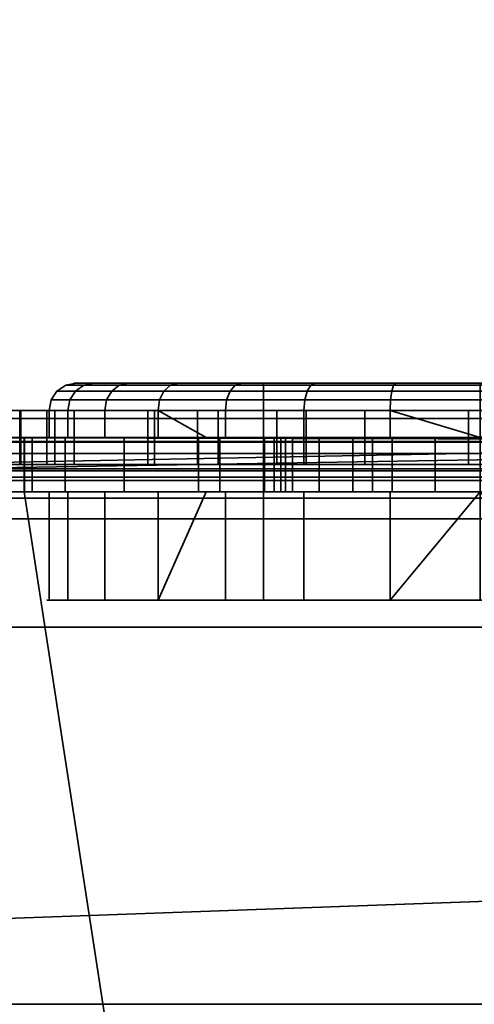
# Model space of a CAD drawing. Header units: millimetres. Extents: x -603 to 3703, y -115 to 193.
# Tile 75 of 256: x -367.5 to -359.11, y -24.95 to -6.8. Entities that reach past the tile are written whole.
import ezdxf

# ---------------------------------------------------------------- set-up
doc = ezdxf.new("R2010")
doc.units = ezdxf.units.MM
doc.layers.add('151', color=7, linetype='Continuous', true_color=0xffffff)

# ---------------------------------------------------------------- blocks, each defined once
blk = doc.blocks.new('UG_SURFACE_001')
at = {"layer": '151', "color": 252, "linetype": 'Continuous', "lineweight": 35}
for points in [[(603, -18, 2212.25), (603, 174.4, 2212.25), (-603, 174.4, 2212.25), (-603, -18, 2212.25)], [(-453, -18, 2062.25), (-453, 174.4, 2062.25), (453, 174.4, 2062.25), (453, -18, 2062.25)], [(603, -18, 2212.25), (-603, -18, 2212.25), (-453, -18, 2062.25), (453, -18, 2062.25)]]:
    blk.add_3dface(points, dxfattribs=at)
blk = doc.blocks.new('UG_SURFACE_009')
at = {"layer": '151', "color": 252, "linetype": 'Continuous', "lineweight": 35}
for points in [[(-414.5, -29.92, 2023.75), (414.5, -29.92, 2023.75), (414.5, 14.42, 2023.75), (-414.5, 14.42, 2023.75)], [(-413, -29.92, 2022.25), (-413, 14.42, 2022.25), (413, 14.42, 2022.25), (413, -29.92, 2022.25)], [(-468, -18, 2077.25), (468, -18, 2077.25), (466.5, -18, 2075.75), (-466.5, -18, 2075.75)], [(-468, -18, 2077.25), (-468, -29.92, 2077.25), (468, -29.92, 2077.25), (468, -18, 2077.25)], [(-466.5, -18, 2075.75), (466.5, -18, 2075.75), (466.5, -29.92, 2075.75), (-466.5, -29.92, 2075.75)]]:
    blk.add_3dface(points, dxfattribs=at)
blk = doc.blocks.new('UG_SURFACE_011')
at = {"layer": '151', "color": 252, "linetype": 'Continuous', "lineweight": 35}
for points in [[(-397, 4.014, -7.75), (-412, 4.014, -7.75), (-412, -24.953, -7.75), (412, -24.953, -7.75)], [(-397, 4.014, -8.75), (397, 4.014, -8.75), (-412, -24.953, -8.75)], [(397, 4.014, -8.75), (412, 4.014, -8.75), (412, -24.953, -8.75), (-412, -24.953, -8.75)], [(397, 4.014, -7.75), (-397, 4.014, -7.75), (412, -24.953, -7.75)], [(-412, -25.835, -7.906), (412, -25.835, -7.906), (412, -24.953, -7.75), (-412, -24.953, -7.75)], [(-412, -24.953, -8.75), (412, -24.953, -8.75), (412, -25.493, -8.845), (-412, -25.493, -8.845)]]:
    blk.add_3dface(points, dxfattribs=at)
blk = doc.blocks.new('UG_SURFACE_178')
at = {"layer": '151', "color": 252, "linetype": 'Continuous', "lineweight": 35}
for points in [[(-337.511, -14.152, 1528.235), (-406, -14.152, 1528.235), (-406, -14, 1529), (-337.828, -14, 1529)], [(-406, -14, 1529), (-361.129, -14, 1530.881), (-359.215, -14, 1530.5)], [(-359.215, -14, 1530.5), (-337.828, -14, 1529), (-406, -14, 1529)], [(-406, -14, 1529), (-379.729, -14, 1544.617), (-378, -14, 1544.25), (-362.751, -14, 1531.964)], [(-362.751, -14, 1531.964), (-361.129, -14, 1530.881), (-406, -14, 1529)], [(-406, -14, 1617), (-367.5, -14, 1607), (-366.853, -14, 1603.747)], [(-366.853, -14, 1603.747), (-377.116, -14, 1552.657), (-378.884, -14, 1552.657), (-406, -14, 1617)], [(-337.243, -14.586, 1527.586), (-406, -14.586, 1527.586), (-406, -14.152, 1528.235), (-337.511, -14.152, 1528.235)], [(-362.751, -14, 1531.964), (-378, -14, 1544.25), (-376.271, -14, 1544.617)], [(-365.134, -14, 1560.884), (-375.502, -14, 1551.938), (-377.116, -14, 1552.657), (-366.853, -14, 1603.747)], [(-376.271, -14, 1544.617), (-374.842, -14, 1545.656), (-364.215, -14, 1535.5), (-363.835, -14, 1533.587)], [(-363.835, -14, 1533.587), (-362.751, -14, 1531.964), (-376.271, -14, 1544.617)], [(-375.502, -14, 1551.938), (-365.134, -14, 1560.884), (-366.996, -14, 1557.882)], [(-366.996, -14, 1557.882), (-367.478, -14, 1554.382), (-374.319, -14, 1550.625), (-375.502, -14, 1551.938)], [(-364.215, -14, 1548.288), (-364.215, -14, 1535.5), (-374.842, -14, 1545.656), (-373.958, -14, 1547.187)], [(-367.478, -14, 1554.382), (-366.494, -14, 1550.988), (-373.773, -14, 1548.944), (-374.319, -14, 1550.625)], [(-366.494, -14, 1550.988), (-364.215, -14, 1548.288), (-373.958, -14, 1547.187), (-373.773, -14, 1548.944)], [(-367.5, -14, 1607), (-367.5, -15, 1607), (-366.853, -15, 1603.747), (-366.853, -14, 1603.747)], [(-367.478, -14, 1554.382), (-367.478, -15, 1554.382), (-366.494, -15, 1550.988), (-366.494, -14, 1550.988)], [(-366.996, -14, 1557.882), (-366.996, -15, 1557.882), (-367.478, -15, 1554.382), (-367.478, -14, 1554.382)], [(-365.134, -14, 1560.884), (-365.134, -15, 1560.884), (-366.996, -15, 1557.882), (-366.996, -14, 1557.882)], [(-366.853, -14, 1603.747), (-362.211, -14, 1562.87), (-365.134, -14, 1560.884)], [(-362.211, -14, 1562.87), (-366.853, -14, 1603.747), (-365.01, -14, 1600.99)], [(-366.853, -14, 1603.747), (-366.853, -15, 1603.747), (-365.01, -15, 1600.99), (-365.01, -14, 1600.99)], [(-366.494, -14, 1550.988), (-366.494, -15, 1550.988), (-364.215, -15, 1548.288), (-364.215, -14, 1548.288)], [(-362.211, -14, 1562.87), (-362.211, -15, 1562.87), (-365.134, -15, 1560.884), (-365.134, -14, 1560.884)], [(-362.211, -14, 1562.87), (-365.01, -14, 1600.99), (-362.253, -14, 1599.147)], [(-365.01, -14, 1600.99), (-365.01, -15, 1600.99), (-362.253, -15, 1599.147), (-362.253, -14, 1599.147)], [(-364.215, -14, 1548.288), (-364.215, -15, 1548.288), (-364.215, -15, 1535.5), (-364.215, -14, 1535.5)], [(-364.215, -14, 1535.5), (-364.215, -15, 1535.5), (-363.835, -15, 1533.587), (-363.835, -14, 1533.587)], [(-363.835, -14, 1533.587), (-363.835, -15, 1533.587), (-362.751, -15, 1531.964), (-362.751, -14, 1531.964)], [(-362.751, -14, 1531.964), (-362.751, -15, 1531.964), (-361.129, -15, 1530.881), (-361.129, -14, 1530.881)], [(-362.253, -14, 1599.147), (-359, -14, 1598.5), (-358.734, -14, 1563.496), (-362.211, -14, 1562.87)], [(-362.253, -14, 1599.147), (-362.253, -15, 1599.147), (-359, -15, 1598.5), (-359, -14, 1598.5)], [(-358.734, -14, 1563.496), (-358.734, -15, 1563.496), (-362.211, -15, 1562.87), (-362.211, -14, 1562.87)], [(-361.129, -14, 1530.881), (-361.129, -15, 1530.881), (-359.215, -15, 1530.5), (-359.215, -14, 1530.5)], [(-359.215, -14, 1530.5), (-357.302, -14, 1530.881), (-337.828, -14, 1529)], [(-359.215, -14, 1530.5), (-359.215, -15, 1530.5), (-357.302, -15, 1530.881), (-357.302, -14, 1530.881)], [(-337.063, -15.235, 1527.152), (-406, -15.235, 1527.152), (-406, -14.586, 1527.586), (-337.243, -14.586, 1527.586)], [(-337.828, -15, 1529), (-406, -15, 1529), (-406, -15.076, 1528.617), (-337.67, -15.076, 1528.617)], [(-406, -15, 1529), (-361.129, -15, 1530.881), (-362.751, -15, 1531.964)], [(-406, -15, 1529), (-337.828, -15, 1529), (-359.215, -15, 1530.5)], [(-406, -15, 1617), (-378.884, -15, 1552.657), (-377.116, -15, 1552.657), (-366.853, -15, 1603.747)], [(-359.215, -15, 1530.5), (-361.129, -15, 1530.881), (-406, -15, 1529)], [(-366.853, -15, 1603.747), (-367.5, -15, 1607), (-406, -15, 1617)], [(-362.751, -15, 1531.964), (-378, -15, 1544.25), (-379.729, -15, 1544.617), (-406, -15, 1529)], [(-376.271, -15, 1544.617), (-378, -15, 1544.25), (-362.751, -15, 1531.964)], [(-359, -15, 1598.5), (-362.253, -15, 1599.147), (-377.116, -15, 1552.657), (-375.502, -15, 1551.938)], [(-362.253, -15, 1599.147), (-365.01, -15, 1600.99), (-377.116, -15, 1552.657)], [(-365.01, -15, 1600.99), (-366.853, -15, 1603.747), (-377.116, -15, 1552.657)], [(-376.271, -15, 1544.617), (-362.751, -15, 1531.964), (-363.835, -15, 1533.587)], [(-363.835, -15, 1533.587), (-364.215, -15, 1535.5), (-374.842, -15, 1545.656), (-376.271, -15, 1544.617)], [(-331, -15, 1610.172), (-375.502, -15, 1551.938), (-374.319, -15, 1550.625)], [(-375.502, -15, 1551.938), (-355.747, -15, 1599.147), (-359, -15, 1598.5)], [(-375.502, -15, 1551.938), (-331, -15, 1610.172), (-352.99, -15, 1600.99), (-355.747, -15, 1599.147)], [(-373.958, -15, 1547.187), (-374.842, -15, 1545.656), (-364.215, -15, 1535.5)], [(-374.319, -15, 1550.625), (-373.773, -15, 1548.944), (-331, -15, 1610.172)], [(-373.773, -15, 1548.944), (-373.958, -15, 1547.187), (-366.996, -15, 1557.882), (-365.134, -15, 1560.884)], [(-373.958, -15, 1547.187), (-366.494, -15, 1550.988), (-367.478, -15, 1554.382)], [(-364.215, -15, 1535.5), (-364.215, -15, 1548.288), (-366.494, -15, 1550.988), (-373.958, -15, 1547.187)], [(-367.478, -15, 1554.382), (-366.996, -15, 1557.882), (-373.958, -15, 1547.187)], [(-331, -15, 1610.172), (-373.773, -15, 1548.944), (-365.134, -15, 1560.884)], [(-365.134, -15, 1560.884), (-362.211, -15, 1562.87), (-331, -15, 1610.172)], [(-331, -15, 1610.172), (-362.211, -15, 1562.87), (-358.734, -15, 1563.496)], [(-357.302, -15, 1530.881), (-359.215, -15, 1530.5), (-337.828, -15, 1529)], [(-337.67, -15.076, 1528.617), (-406, -15.076, 1528.617), (-406, -15.293, 1528.293), (-337.536, -15.293, 1528.293)], [(-337, -16, 1527), (-406, -16, 1527), (-406, -15.235, 1527.152), (-337.063, -15.235, 1527.152)], [(-337.536, -15.293, 1528.293), (-406, -15.293, 1528.293), (-406, -15.617, 1528.076), (-337.446, -15.617, 1528.076)], [(-337.446, -15.617, 1528.076), (-406, -15.617, 1528.076), (-406, -16, 1528), (-337.414, -16, 1528)], [(-406, -16, 1527), (-337, -16, 1527), (-337, -28, 1527), (-406, -28, 1527)], [(-406, -28, 1528), (-337.414, -28, 1528), (-337.414, -16, 1528), (-406, -16, 1528)]]:
    blk.add_3dface(points, dxfattribs=at)
blk = doc.blocks.new('UG_SURFACE_179')
at = {"layer": '151', "color": 252, "linetype": 'Continuous', "lineweight": 35}
for points in [[(-365.801, -13.646, 1102.073), (-366.811, -13.646, 1105.179), (-366.649, -13.538, 1105.196), (-365.661, -13.538, 1102.154)], [(-366.811, -13.646, 1105.179), (-366.469, -13.646, 1108.427), (-366.315, -13.538, 1108.377), (-366.649, -13.538, 1105.196)], [(-365.661, -13.538, 1102.154), (-366.649, -13.538, 1105.196), (-366.459, -13.5, 1105.216), (-365.495, -13.5, 1102.25)], [(-366.649, -13.538, 1105.196), (-366.315, -13.538, 1108.377), (-366.133, -13.5, 1108.318), (-366.459, -13.5, 1105.216)], [(-366.469, -13.646, 1108.427), (-364.836, -13.646, 1111.255), (-364.716, -13.538, 1111.147), (-366.315, -13.538, 1108.377)], [(-363, -13.5, 1102), (-365.495, -13.5, 1102.25), (-366.459, -13.5, 1105.216), (-366.133, -13.5, 1108.318)], [(-366.315, -13.538, 1108.377), (-364.716, -13.538, 1111.147), (-364.574, -13.5, 1111.019), (-366.133, -13.5, 1108.318)], [(-366.133, -13.5, 1108.318), (-364.574, -13.5, 1111.019), (-363, -13.5, 1110), (-363, -13.5, 1102)], [(-363.616, -13.646, 1099.646), (-365.801, -13.646, 1102.073), (-365.661, -13.538, 1102.154), (-363.521, -13.538, 1099.778)], [(-363.521, -13.538, 1099.778), (-365.661, -13.538, 1102.154), (-365.495, -13.5, 1102.25), (-363.408, -13.5, 1099.932)], [(-363, -13.5, 1102), (-363.408, -13.5, 1099.932), (-365.495, -13.5, 1102.25)], [(-364.836, -13.646, 1111.255), (-362.194, -13.646, 1113.175), (-362.128, -13.538, 1113.026), (-364.716, -13.538, 1111.147)], [(-364.716, -13.538, 1111.147), (-362.128, -13.538, 1113.026), (-362.051, -13.5, 1112.852), (-364.574, -13.5, 1111.019)], [(-363, -13.5, 1110), (-364.574, -13.5, 1111.019), (-362.051, -13.5, 1112.852)], [(-360.633, -13.646, 1098.318), (-363.616, -13.646, 1099.646), (-363.521, -13.538, 1099.778), (-360.599, -13.538, 1098.477)], [(-360.599, -13.538, 1098.477), (-363.521, -13.538, 1099.778), (-363.408, -13.5, 1099.932), (-360.559, -13.5, 1098.664)], [(-357.441, -13.5, 1098.664), (-360.559, -13.5, 1098.664), (-363.408, -13.5, 1099.932), (-363, -13.5, 1102)], [(-363, -13.5, 1102), (-355, -13.5, 1102), (-354.592, -13.5, 1099.932), (-357.441, -13.5, 1098.664)], [(-355, -13.5, 1110), (-363, -13.5, 1110), (-362.051, -13.5, 1112.852), (-359, -13.5, 1113.5)], [(-355, -13.5, 1102), (-363, -13.5, 1102), (-363, -17.5, 1102), (-355, -17.5, 1102)], [(-363, -13.5, 1102), (-363, -13.5, 1110), (-363, -17.5, 1110), (-363, -17.5, 1102)], [(-363, -13.5, 1110), (-355, -13.5, 1110), (-355, -17.5, 1110), (-363, -17.5, 1110)], [(-362.194, -13.646, 1113.175), (-359, -13.646, 1113.854), (-359, -13.538, 1113.691), (-362.128, -13.538, 1113.026)], [(-362.128, -13.538, 1113.026), (-359, -13.538, 1113.691), (-359, -13.5, 1113.5), (-362.051, -13.5, 1112.852)], [(-357.367, -13.646, 1098.318), (-360.633, -13.646, 1098.318), (-360.599, -13.538, 1098.477), (-357.401, -13.538, 1098.477)], [(-357.401, -13.538, 1098.477), (-360.599, -13.538, 1098.477), (-360.559, -13.5, 1098.664), (-357.441, -13.5, 1098.664)], [(-365.895, -13.809, 1102.019), (-366.918, -13.809, 1105.168), (-366.811, -13.646, 1105.179), (-365.801, -13.646, 1102.073)], [(-366.918, -13.809, 1105.168), (-366.572, -13.809, 1108.46), (-366.469, -13.646, 1108.427), (-366.811, -13.646, 1105.179)], [(-366.572, -13.809, 1108.46), (-364.917, -13.809, 1111.328), (-364.836, -13.646, 1111.255), (-366.469, -13.646, 1108.427)], [(-363.68, -13.809, 1099.559), (-365.895, -13.809, 1102.019), (-365.801, -13.646, 1102.073), (-363.616, -13.646, 1099.646)], [(-364.917, -13.809, 1111.328), (-362.238, -13.809, 1113.274), (-362.194, -13.646, 1113.175), (-364.836, -13.646, 1111.255)], [(-360.655, -13.809, 1098.212), (-363.68, -13.809, 1099.559), (-363.616, -13.646, 1099.646), (-360.633, -13.646, 1098.318)], [(-362.238, -13.809, 1113.274), (-359, -13.809, 1113.962), (-359, -13.646, 1113.854), (-362.194, -13.646, 1113.175)], [(-357.345, -13.809, 1098.212), (-360.655, -13.809, 1098.212), (-360.633, -13.646, 1098.318), (-357.367, -13.646, 1098.318)], [(-365.928, -14, 1102), (-366.956, -14, 1105.164), (-366.918, -13.809, 1105.168), (-365.895, -13.809, 1102.019)], [(-366.956, -14, 1105.164), (-366.608, -14, 1108.472), (-366.572, -13.809, 1108.46), (-366.918, -13.809, 1105.168)], [(-366.608, -14, 1108.472), (-364.945, -14, 1111.353), (-364.917, -13.809, 1111.328), (-366.572, -13.809, 1108.46)], [(-363.702, -14, 1099.528), (-365.928, -14, 1102), (-365.895, -13.809, 1102.019), (-363.68, -13.809, 1099.559)], [(-364.945, -14, 1111.353), (-362.254, -14, 1113.308), (-362.238, -13.809, 1113.274), (-364.917, -13.809, 1111.328)], [(-360.663, -14, 1098.175), (-363.702, -14, 1099.528), (-363.68, -13.809, 1099.559), (-360.655, -13.809, 1098.212)], [(-362.254, -14, 1113.308), (-359, -14, 1114), (-359, -13.809, 1113.962), (-362.238, -13.809, 1113.274)], [(-357.337, -14, 1098.175), (-360.663, -14, 1098.175), (-360.655, -13.809, 1098.212), (-357.345, -13.809, 1098.212)], [(-366.956, -14.5, 1105.164), (-366.956, -14, 1105.164), (-365.928, -14, 1102), (-365.928, -14.5, 1102)], [(-366.608, -14.5, 1108.472), (-366.608, -14, 1108.472), (-366.956, -14, 1105.164), (-366.956, -14.5, 1105.164)], [(-364.945, -14.5, 1111.353), (-364.945, -14, 1111.353), (-366.608, -14, 1108.472), (-366.608, -14.5, 1108.472)], [(-365.928, -14.5, 1102), (-365.928, -14, 1102), (-363.702, -14, 1099.528), (-363.702, -14.5, 1099.528)], [(-364.945, -14, 1111.353), (-364.945, -14.5, 1111.353), (-364.055, -14.5, 1112)], [(-364.055, -14.5, 1112), (-362.254, -14.5, 1113.308), (-362.254, -14, 1113.308), (-364.945, -14, 1111.353)], [(-363.702, -14.5, 1099.528), (-363.702, -14, 1099.528), (-360.663, -14, 1098.175), (-360.663, -14.5, 1098.175)], [(-359, -14.5, 1114), (-359, -14, 1114), (-362.254, -14, 1113.308), (-362.254, -14.5, 1113.308)], [(-360.663, -14, 1098.175), (-357.337, -14, 1098.175), (-359, -14.5, 1098)], [(-359, -14.5, 1098), (-360.663, -14.5, 1098.175), (-360.663, -14, 1098.175)], [(-406, -14.576, 1158.183), (-338.256, -14.576, 1158.183), (-367.42, -14.5, 1157.8), (-370.545, -14.5, 1157.8)], [(-338.256, -14.576, 1004.817), (-406, -14.576, 1004.817), (-373.625, -14.5, 1005.2), (-370.545, -14.5, 1005.2)], [(-338.256, -14.576, 1004.817), (-370.545, -14.5, 1005.2), (-367.42, -14.5, 1005.2)], [(-370.545, -14.5, 1036.97), (-367.42, -14.5, 1036.97), (-367.42, -14.5, 1036.612), (-367.793, -14.5, 1033.079)], [(-367.793, -14.5, 1033.079), (-367.42, -14.5, 1031.931), (-367.42, -14.5, 1015.975), (-370.545, -14.5, 1015.975)], [(-370.545, -14.5, 1005.2), (-370.545, -14.5, 1015.975), (-367.42, -14.5, 1015.975), (-367.42, -14.5, 1005.2)], [(-370.545, -14.5, 1036.97), (-370.545, -14.5, 1061.42), (-367.42, -14.5, 1061.42), (-367.42, -14.5, 1036.97)], [(-370.545, -14.5, 1061.42), (-370.545, -14.5, 1093), (-367.42, -14.5, 1093), (-367.42, -14.5, 1061.42)], [(-370.545, -14.5, 1093), (-370.545, -14.5, 1112), (-367.42, -14.5, 1112), (-367.42, -14.5, 1093)], [(-370.545, -14.5, 1112), (-370.545, -14.5, 1157.8), (-367.42, -14.5, 1157.8), (-367.42, -14.5, 1112)], [(-367.42, -15.5, 1036.612), (-367.793, -15.5, 1033.079), (-367.793, -14.5, 1033.079), (-367.42, -14.5, 1036.612)], [(-367.42, -14.5, 1031.931), (-367.793, -14.5, 1033.079), (-367.793, -15.5, 1033.079), (-367.42, -15.5, 1031.931)], [(-338.256, -14.576, 1158.183), (-350.58, -14.5, 1157.8), (-367.42, -14.5, 1157.8)], [(-367.42, -14.5, 1005.2), (-350.58, -14.5, 1005.2), (-338.256, -14.576, 1004.817)], [(-367.42, -14.5, 1061.42), (-359.832, -14.5, 1080.087), (-359, -14.5, 1080)], [(-367.42, -14.5, 1093), (-361.973, -14.5, 1086.676), (-362.804, -14.5, 1085.236)], [(-359, -14.5, 1080), (-358.168, -14.5, 1080.087), (-350.58, -14.5, 1061.42), (-367.42, -14.5, 1061.42)], [(-362.804, -14.5, 1085.236), (-362.978, -14.5, 1083.582), (-367.42, -14.5, 1093)], [(-367.42, -14.5, 1093), (-359, -14.5, 1088), (-360.627, -14.5, 1087.654)], [(-367.42, -14.5, 1061.42), (-361.351, -14.5, 1080.764), (-359.832, -14.5, 1080.087)], [(-360.627, -14.5, 1087.654), (-361.973, -14.5, 1086.676), (-367.42, -14.5, 1093)], [(-362.978, -14.5, 1083.582), (-362.464, -14.5, 1082), (-367.42, -14.5, 1061.42), (-367.42, -14.5, 1093)], [(-362.464, -14.5, 1082), (-361.351, -14.5, 1080.764), (-367.42, -14.5, 1061.42)], [(-359, -14.5, 1114), (-362.254, -14.5, 1113.308), (-367.42, -14.5, 1157.8), (-350.58, -14.5, 1157.8)], [(-350.58, -14.5, 1093), (-367.42, -14.5, 1093), (-360.663, -14.5, 1098.175), (-359, -14.5, 1098)], [(-367.42, -14.5, 1093), (-363.702, -14.5, 1099.528), (-360.663, -14.5, 1098.175)], [(-367.42, -14.5, 1093), (-365.928, -14.5, 1102), (-363.702, -14.5, 1099.528)], [(-367.42, -14.5, 1093), (-366.956, -14.5, 1105.164), (-365.928, -14.5, 1102)], [(-367.42, -14.5, 1112), (-366.608, -14.5, 1108.472), (-366.956, -14.5, 1105.164)], [(-366.956, -14.5, 1105.164), (-367.42, -14.5, 1093), (-367.42, -14.5, 1112)], [(-367.42, -14.5, 1112), (-364.055, -14.5, 1112), (-364.945, -14.5, 1111.353)], [(-364.945, -14.5, 1111.353), (-366.608, -14.5, 1108.472), (-367.42, -14.5, 1112)], [(-367.42, -14.5, 1061.42), (-362.595, -14.5, 1042.077), (-365.569, -14.5, 1039.917)], [(-359, -14.5, 1042.841), (-362.595, -14.5, 1042.077), (-367.42, -14.5, 1061.42), (-350.58, -14.5, 1061.42)], [(-367.42, -14.5, 1036.97), (-367.271, -14.5, 1036.97), (-367.408, -14.5, 1036.734)], [(-367.42, -14.5, 1015.975), (-367.42, -14.5, 1031.931), (-366.658, -14.5, 1029.583)], [(-367.42, -14.5, 1005.2), (-362.677, -14.5, 1010.873), (-360.99, -14.5, 1009.746)], [(-350.58, -14.5, 1005.2), (-367.42, -14.5, 1005.2), (-359, -14.5, 1009.35), (-357.01, -14.5, 1009.746)], [(-367.42, -14.5, 1005.2), (-363.804, -14.5, 1012.56), (-362.677, -14.5, 1010.873)], [(-367.42, -14.5, 1015.975), (-364.2, -14.5, 1015.975), (-364.2, -14.5, 1014.55)], [(-364.2, -14.5, 1014.55), (-363.804, -14.5, 1012.56), (-367.42, -14.5, 1005.2), (-367.42, -14.5, 1015.975)], [(-360.99, -14.5, 1009.746), (-359, -14.5, 1009.35), (-367.42, -14.5, 1005.2)], [(-366.658, -14.5, 1029.583), (-364.2, -14.5, 1026.85), (-364.2, -14.5, 1015.975), (-367.42, -14.5, 1015.975)], [(-367.408, -14.5, 1036.734), (-367.42, -14.5, 1036.612), (-367.42, -14.5, 1036.97)], [(-365.569, -14.5, 1039.917), (-367.271, -14.5, 1036.97), (-367.42, -14.5, 1036.97), (-367.42, -14.5, 1061.42)], [(-362.254, -14.5, 1113.308), (-364.055, -14.5, 1112), (-367.42, -14.5, 1112), (-367.42, -14.5, 1157.8)], [(-357.373, -14.5, 1087.654), (-359, -14.5, 1088), (-367.42, -14.5, 1093), (-350.58, -14.5, 1093)], [(-367.42, -15.5, 1031.931), (-366.658, -15.5, 1029.583), (-366.658, -14.5, 1029.583), (-367.42, -14.5, 1031.931)], [(-367.42, -14.5, 1036.612), (-367.408, -14.5, 1036.734), (-367.408, -15.5, 1036.734), (-367.42, -15.5, 1036.612)], [(-367.271, -15.5, 1036.97), (-367.408, -15.5, 1036.734), (-367.408, -14.5, 1036.734), (-367.271, -14.5, 1036.97)], [(-367.271, -14.5, 1036.97), (-365.569, -14.5, 1039.917), (-365.569, -15.5, 1039.917), (-367.271, -15.5, 1036.97)], [(-366.658, -14.5, 1029.583), (-366.658, -15.5, 1029.583), (-364.2, -15.5, 1026.85), (-364.2, -14.5, 1026.85)], [(-362.595, -14.5, 1042.077), (-362.595, -15.5, 1042.077), (-365.569, -15.5, 1039.917), (-365.569, -14.5, 1039.917)], [(-364.2, -15.5, 1015.975), (-364.2, -15.5, 1014.55), (-364.2, -14.5, 1014.55), (-364.2, -14.5, 1015.975)], [(-364.2, -14.5, 1015.975), (-364.2, -14.5, 1026.85), (-364.2, -15.5, 1026.85), (-364.2, -15.5, 1015.975)], [(-364.2, -14.5, 1014.55), (-364.2, -15.5, 1014.55), (-363.804, -15.5, 1012.56), (-363.804, -14.5, 1012.56)], [(-363.804, -14.5, 1012.56), (-363.804, -15.5, 1012.56), (-362.677, -15.5, 1010.873), (-362.677, -14.5, 1010.873)], [(-362.978, -15.5, 1083.582), (-362.978, -14.5, 1083.582), (-362.804, -14.5, 1085.236), (-362.804, -15.5, 1085.236)], [(-362.464, -15.5, 1082), (-362.464, -14.5, 1082), (-362.978, -14.5, 1083.582), (-362.978, -15.5, 1083.582)], [(-362.804, -15.5, 1085.236), (-362.804, -14.5, 1085.236), (-361.973, -14.5, 1086.676), (-361.973, -15.5, 1086.676)], [(-362.677, -14.5, 1010.873), (-362.677, -15.5, 1010.873), (-360.99, -15.5, 1009.746), (-360.99, -14.5, 1009.746)], [(-359, -14.5, 1042.841), (-359, -15.5, 1042.841), (-362.595, -15.5, 1042.077), (-362.595, -14.5, 1042.077)], [(-361.351, -15.5, 1080.764), (-361.351, -14.5, 1080.764), (-362.464, -14.5, 1082), (-362.464, -15.5, 1082)], [(-361.973, -15.5, 1086.676), (-361.973, -14.5, 1086.676), (-360.627, -14.5, 1087.654), (-360.627, -15.5, 1087.654)], [(-359.832, -15.5, 1080.087), (-359.832, -14.5, 1080.087), (-361.351, -14.5, 1080.764), (-361.351, -15.5, 1080.764)], [(-360.99, -14.5, 1009.746), (-360.99, -15.5, 1009.746), (-359, -15.5, 1009.35), (-359, -14.5, 1009.35)], [(-360.627, -15.5, 1087.654), (-360.627, -14.5, 1087.654), (-359, -14.5, 1088), (-359, -15.5, 1088)], [(-359, -14.5, 1080), (-359.832, -14.5, 1080.087), (-359.832, -15.5, 1080.087), (-359, -15.5, 1080)], [(-338.256, -14.576, 1158.183), (-406, -14.576, 1158.183), (-406, -14.793, 1158.507), (-338.121, -14.793, 1158.507)], [(-338.121, -14.793, 1004.493), (-406, -14.793, 1004.493), (-406, -14.576, 1004.817), (-338.256, -14.576, 1004.817)], [(-338.121, -14.793, 1158.507), (-406, -14.793, 1158.507), (-406, -15.117, 1158.724), (-338.032, -15.117, 1158.724)], [(-338.032, -15.117, 1004.276), (-406, -15.117, 1004.276), (-406, -14.793, 1004.493), (-338.121, -14.793, 1004.493)], [(-338.032, -15.117, 1158.724), (-406, -15.117, 1158.724), (-406, -15.5, 1158.8), (-338, -15.5, 1158.8)], [(-338, -15.5, 1004.2), (-406, -15.5, 1004.2), (-406, -15.117, 1004.276), (-338.032, -15.117, 1004.276)], [(-406, -15.5, 1004.2), (-338, -15.5, 1004.2), (-338, -28.5, 1004.2), (-406, -28.5, 1004.2)], [(-338, -15.5, 1158.8), (-406, -15.5, 1158.8), (-406, -28.5, 1158.8), (-338, -28.5, 1158.8)], [(-370.545, -28.5, 1005.2), (-365.42, -28.5, 1005.2), (-367.42, -15.5, 1005.2), (-370.545, -15.5, 1005.2)], [(-370.545, -15.5, 1157.8), (-367.42, -15.5, 1157.8), (-365.42, -28.5, 1157.8), (-370.545, -28.5, 1157.8)], [(-370.545, -15.5, 1015.975), (-367.42, -15.5, 1015.975), (-367.42, -15.5, 1031.931), (-367.793, -15.5, 1033.079)], [(-367.793, -15.5, 1033.079), (-367.42, -15.5, 1036.612), (-367.42, -15.5, 1036.97), (-370.545, -15.5, 1036.97)], [(-367.42, -15.5, 1005.2), (-367.42, -15.5, 1015.975), (-370.545, -15.5, 1015.975), (-370.545, -15.5, 1005.2)], [(-367.42, -15.5, 1036.97), (-367.42, -15.5, 1061.42), (-370.545, -15.5, 1061.42), (-370.545, -15.5, 1036.97)], [(-367.42, -15.5, 1061.42), (-367.42, -15.5, 1093), (-370.545, -15.5, 1093), (-370.545, -15.5, 1061.42)], [(-367.42, -15.5, 1093), (-367.42, -15.5, 1112), (-370.545, -15.5, 1112), (-370.545, -15.5, 1093)], [(-367.42, -15.5, 1112), (-367.42, -15.5, 1157.8), (-370.545, -15.5, 1157.8), (-370.545, -15.5, 1112)], [(-365.42, -28.5, 1005.2), (-352.58, -28.5, 1005.2), (-350.58, -15.5, 1005.2), (-367.42, -15.5, 1005.2)], [(-367.42, -15.5, 1157.8), (-350.58, -15.5, 1157.8), (-352.58, -28.5, 1157.8), (-365.42, -28.5, 1157.8)], [(-350.58, -15.5, 1093), (-367.42, -15.5, 1093), (-360.627, -15.5, 1087.654), (-359, -15.5, 1088)], [(-367.42, -15.5, 1093), (-361.973, -15.5, 1086.676), (-360.627, -15.5, 1087.654)], [(-367.42, -15.5, 1093), (-362.978, -15.5, 1083.582), (-362.804, -15.5, 1085.236)], [(-367.42, -15.5, 1093), (-367.42, -15.5, 1061.42), (-362.464, -15.5, 1082), (-362.978, -15.5, 1083.582)], [(-362.804, -15.5, 1085.236), (-361.973, -15.5, 1086.676), (-367.42, -15.5, 1093)], [(-367.42, -15.5, 1061.42), (-361.351, -15.5, 1080.764), (-362.464, -15.5, 1082)], [(-367.42, -15.5, 1061.42), (-350.58, -15.5, 1061.42), (-359, -15.5, 1080), (-359.832, -15.5, 1080.087)], [(-359.832, -15.5, 1080.087), (-361.351, -15.5, 1080.764), (-367.42, -15.5, 1061.42)], [(-367.42, -15.5, 1157.8), (-362.254, -15.5, 1113.308), (-359, -15.5, 1114)], [(-359, -15.5, 1114), (-355.746, -15.5, 1113.308), (-350.58, -15.5, 1157.8), (-367.42, -15.5, 1157.8)], [(-367.42, -15.5, 1157.8), (-367.42, -15.5, 1112), (-364.055, -15.5, 1112), (-362.254, -15.5, 1113.308)], [(-359, -15.5, 1098), (-360.663, -15.5, 1098.175), (-367.42, -15.5, 1093), (-350.58, -15.5, 1093)], [(-360.663, -15.5, 1098.175), (-363.702, -15.5, 1099.528), (-367.42, -15.5, 1093)], [(-363.702, -15.5, 1099.528), (-365.928, -15.5, 1102), (-367.42, -15.5, 1093)], [(-367.42, -15.5, 1112), (-367.42, -15.5, 1093), (-366.956, -15.5, 1105.164)], [(-365.928, -15.5, 1102), (-366.956, -15.5, 1105.164), (-367.42, -15.5, 1093)], [(-367.42, -15.5, 1112), (-366.608, -15.5, 1108.472), (-364.945, -15.5, 1111.353)], [(-366.956, -15.5, 1105.164), (-366.608, -15.5, 1108.472), (-367.42, -15.5, 1112)], [(-367.42, -15.5, 1005.2), (-350.58, -15.5, 1005.2), (-359, -15.5, 1009.35), (-360.99, -15.5, 1009.746)], [(-367.42, -15.5, 1015.975), (-367.42, -15.5, 1005.2), (-363.804, -15.5, 1012.56), (-364.2, -15.5, 1014.55)], [(-360.99, -15.5, 1009.746), (-362.677, -15.5, 1010.873), (-367.42, -15.5, 1005.2)], [(-362.677, -15.5, 1010.873), (-363.804, -15.5, 1012.56), (-367.42, -15.5, 1005.2)], [(-367.42, -15.5, 1015.975), (-364.2, -15.5, 1015.975), (-364.2, -15.5, 1026.85), (-366.658, -15.5, 1029.583)], [(-367.42, -15.5, 1036.97), (-367.42, -15.5, 1036.612), (-367.408, -15.5, 1036.734)], [(-350.58, -15.5, 1061.42), (-367.42, -15.5, 1061.42), (-362.595, -15.5, 1042.077), (-359, -15.5, 1042.841)], [(-367.42, -15.5, 1061.42), (-367.42, -15.5, 1036.97), (-367.271, -15.5, 1036.97), (-365.569, -15.5, 1039.917)], [(-365.569, -15.5, 1039.917), (-362.595, -15.5, 1042.077), (-367.42, -15.5, 1061.42)], [(-367.408, -15.5, 1036.734), (-367.271, -15.5, 1036.97), (-367.42, -15.5, 1036.97)], [(-366.658, -15.5, 1029.583), (-367.42, -15.5, 1031.931), (-367.42, -15.5, 1015.975)], [(-364.2, -15.5, 1014.55), (-364.2, -15.5, 1015.975), (-367.42, -15.5, 1015.975)], [(-364.945, -15.5, 1111.353), (-364.055, -15.5, 1112), (-367.42, -15.5, 1112)], [(-366.956, -17.5, 1105.164), (-366.956, -15.5, 1105.164), (-365.928, -15.5, 1102), (-365.928, -17.5, 1102)], [(-366.608, -17.5, 1108.472), (-366.608, -15.5, 1108.472), (-366.956, -15.5, 1105.164), (-366.956, -17.5, 1105.164)], [(-364.945, -17.5, 1111.353), (-364.945, -15.5, 1111.353), (-366.608, -15.5, 1108.472), (-366.608, -17.5, 1108.472)], [(-365.928, -17.5, 1102), (-365.928, -15.5, 1102), (-363.702, -15.5, 1099.528), (-363.702, -17.5, 1099.528)], [(-364.945, -17.5, 1111.353), (-362.254, -17.5, 1113.308), (-362.254, -15.5, 1113.308), (-364.055, -15.5, 1112)], [(-364.055, -15.5, 1112), (-364.945, -15.5, 1111.353), (-364.945, -17.5, 1111.353)], [(-363.702, -17.5, 1099.528), (-363.702, -15.5, 1099.528), (-360.663, -15.5, 1098.175), (-360.663, -17.5, 1098.175)], [(-359, -17.5, 1114), (-359, -15.5, 1114), (-362.254, -15.5, 1113.308), (-362.254, -17.5, 1113.308)], [(-360.663, -17.5, 1098.175), (-360.663, -15.5, 1098.175), (-359, -15.5, 1098)], [(-359, -15.5, 1098), (-357.337, -17.5, 1098.175), (-360.663, -17.5, 1098.175)], [(-366.608, -17.5, 1108.472), (-366.956, -17.5, 1105.164), (-363, -17.5, 1102), (-363, -17.5, 1110)], [(-366.956, -17.5, 1105.164), (-365.928, -17.5, 1102), (-363, -17.5, 1102)], [(-363, -17.5, 1110), (-364.945, -17.5, 1111.353), (-366.608, -17.5, 1108.472)], [(-365.928, -17.5, 1102), (-363.702, -17.5, 1099.528), (-363, -17.5, 1102)], [(-359, -17.5, 1114), (-362.254, -17.5, 1113.308), (-364.945, -17.5, 1111.353), (-363, -17.5, 1110)], [(-363, -17.5, 1102), (-363.702, -17.5, 1099.528), (-360.663, -17.5, 1098.175)], [(-355.746, -17.5, 1113.308), (-359, -17.5, 1114), (-363, -17.5, 1110), (-355, -17.5, 1110)], [(-360.663, -17.5, 1098.175), (-357.337, -17.5, 1098.175), (-355, -17.5, 1102), (-363, -17.5, 1102)]]:
    blk.add_3dface(points, dxfattribs=at)
blk = doc.blocks.new('UG_SURFACE_180')
at = {"layer": '151', "color": 35, "linetype": 'Continuous', "lineweight": 35}
for points in [[(409, -34, 2019), (409, 0, 2019), (-409, -15.75, 2019), (-409, -28.25, 2019)], [(409, 0, 2019), (-409, 0, 2019), (-409, -15.75, 2019)], [(409, -2), (409, -34), (-409, -28.25), (-409, -15.75)], [(-409, -15.75), (-409, -2), (409, -2)]]:
    blk.add_3dface(points, dxfattribs=at)

msp = doc.modelspace()

# ---------------------------------------------------------------- linework, layer by layer
at = {"layer": '151', "linetype": 'Continuous', "lineweight": -3}
for p, q in [((-363, -17.5, 1110), (-363, -13.5, 1110)), ((-363, -13.5, 1102), (-363, -13.5, 1110)), ((-363, -17.5, 1102), (-363, -13.5, 1102)), ((-355, -13.5, 1102), (-363, -13.5, 1102)), ((-363, -13.5, 1110), (-355, -13.5, 1110)), ((-337.828, -14, 1529), (-406, -14, 1529)), ((-364.215, -14, 1535.5), (-364.215, -14, 1548.288)), ((-364.215, -14, 1548.288), (-364.215, -15, 1548.288)), ((-364.215, -14, 1535.5), (-364.215, -15, 1535.5)), ((-338.414, -14.5, 1005.2), (-406, -14.5, 1005.2)), ((-406, -14.5, 1157.8), (-338.414, -14.5, 1157.8)), ((-364.2, -14.5, 1026.85), (-364.2, -15.5, 1026.85)), ((-364.2, -14.5, 1014.55), (-364.2, -15.5, 1014.55)), ((-364.2, -14.5, 1026.85), (-364.2, -14.5, 1014.55)), ((-337.828, -15, 1529), (-406, -15, 1529)), ((-364.215, -15, 1535.5), (-364.215, -15, 1548.288)), ((-406, -15.5, 1157.8), (-338.414, -15.5, 1157.8)), ((-338, -15.5, 1158.8), (-406, -15.5, 1158.8)), ((-406, -15.5, 1005.2), (-338.414, -15.5, 1005.2)), ((-406, -15.5, 1004.2), (-338, -15.5, 1004.2)), ((-364.2, -15.5, 1026.85), (-364.2, -15.5, 1014.55)), ((-406, -16, 1528), (-337.414, -16, 1528)), ((-406, -16, 1527), (-337, -16, 1527)), ((-355, -17.5, 1102), (-363, -17.5, 1102)), ((-363, -17.5, 1110), (-355, -17.5, 1110)), ((-363, -17.5, 1102), (-363, -17.5, 1110)), ((603, -18, 2212.25), (-603, -18, 2212.25)), ((468, -18, 2077.25), (-468, -18, 2077.25)), ((466.5, -18, 2075.75), (-466.5, -18, 2075.75)), ((-453, -18, 2062.25), (453, -18, 2062.25))]:
    msp.add_line(p, q, dxfattribs=at)
at = {"layer": '151', "linetype": 'Continuous', "lineweight": -3, "extrusion": (0, 1, 0)}
for centre, radius in [((359, 1106, -13.5), 7.5), ((359, 1106, -15.5), 8), ((359, 1084, -15.5), 4)]:
    msp.add_circle(centre, radius, dxfattribs=at)
at = {"layer": '151', "linetype": 'Continuous', "lineweight": -3, "extrusion": (0, -1, 0)}
for centre, radius in [((-359, 1106, 14), 8), ((-359, 1106, 14.5), 8), ((-359, 1084, 14.5), 4), ((-359, 1106, 17.5), 8)]:
    msp.add_circle(centre, radius, dxfattribs=at)
at = {"layer": '151', "linetype": 'Continuous', "lineweight": -3, "extrusion": (0, 1, 0)}
for centre, radius, start, end in [((359, 1555, -14), 8.5, 307.8469, 235.7422), ((359, 1607, -14), 8.5, 180, 0), ((359.215, 1535.5, -14), 5, 180, 0), ((359, 1555, -15), 8.5, 307.8469, 235.7422), ((359, 1607, -15), 8.5, 180, 0), ((359.215, 1535.5, -15), 5, 180, 0)]:
    msp.add_arc(centre, radius, start, end, dxfattribs=at)
at = {"layer": '151', "linetype": 'Continuous', "lineweight": -3, "extrusion": (0, -1, 0)}
for centre, radius, start, end in [((-359, 1034, 14.5), 8.841, 306.0274, 233.9726), ((-359, 1014.55, 14.5), 5.2, 180, 0), ((-359, 1034, 15.5), 8.841, 306.0274, 233.9726), ((-359, 1014.55, 15.5), 5.2, 180, 0)]:
    msp.add_arc(centre, radius, start, end, dxfattribs=at)

# ---------------------------------------------------------------- block references
at = {"layer": '151', "linetype": 'Continuous', "lineweight": -3}
for name in ['UG_SURFACE_001', 'UG_SURFACE_011', 'UG_SURFACE_009', 'UG_SURFACE_180', 'UG_SURFACE_178', 'UG_SURFACE_179']:
    msp.add_blockref(name, (0, 0), dxfattribs=at)

doc.saveas('drawing.dxf')
